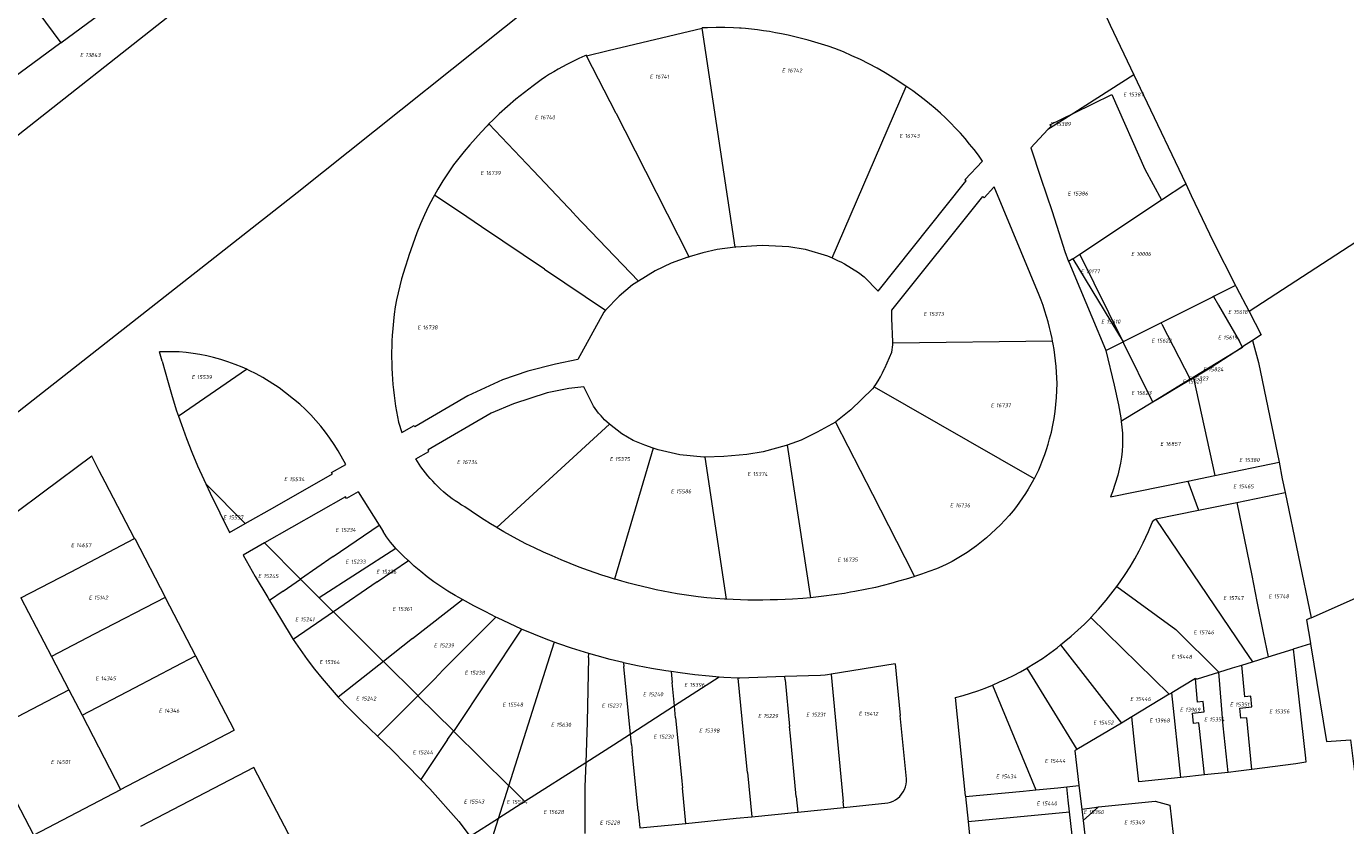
# Model space of a CAD drawing. Header units: metres. Extents: x 103584 to 105269, y 427126 to 429210.
# Tile 22 of 50: x 104460 to 104759, y 427679 to 427860. Entities that reach past the tile are written whole.
import ezdxf
from ezdxf.enums import TextEntityAlignment as Align

# ---------------------------------------------------------------- set-up
doc = ezdxf.new("R2010")
doc.units = ezdxf.units.M
doc.layers.add('B-WE-KG-GRENS_PERCEEL-G', color=1, linetype='Continuous', lineweight=18)
doc.layers.add('B-WE-KG-GRENS_PERCEEL-S', color=7, linetype='Continuous', lineweight=25)
doc.styles.add('NLCS-ISO', font='NLCS-ISO.ttf')

# ---------------------------------------------------------------- blocks, each defined once
blk = doc.blocks.new('SKG-PERCEELNUMMER-SO')
at = {"style": 'NLCS-ISO', "oblique": 10, "flags": 1}
for tag, p in [('GEMEENTECODE', (0, 2.55)), ('PERCEELGROOTTE', (0, -2.45))]:
    blk.add_attdef(tag, text='', height=1.8, dxfattribs=at).set_placement(p, align=Align.MIDDLE_CENTER)
at = {"style": 'NLCS-ISO', "oblique": 10}
blk.add_attdef('SECTIE', text='', height=1.8, dxfattribs=at).set_placement((-0.5, 0), align=Align.MIDDLE_RIGHT)
blk.add_attdef('PERCEELNUMMER', text='', height=1.8, dxfattribs=at).set_placement((0.5, 0), align=Align.MIDDLE_LEFT)

msp = doc.modelspace()

# ---------------------------------------------------------------- linework, layer by layer
at = {"layer": 'B-WE-KG-GRENS_PERCEEL-G', "flags": 128}
for points in [[(104454.362, 427832.036), (104496.148, 427864.919), (104535.18, 427896.014), (104628.287, 427971.496), (104642.958, 427983.569)], [(104468.006, 427855.975), (104542.721, 427911.174)], [(104434.419, 427901.151), (104468.006, 427855.975)], [(104684.914, 427901.966), (104695.683, 427882.178), (104705.789, 427859.968), (104711.107, 427848.705)], [(104390.33, 427719.934), (104403.057, 427729.663), (104434.786, 427754.114), (104458.532, 427772.546), (104521.542, 427822.014), (104580.078, 427868.776)], [(104591.98, 427854.197), (104613.283, 427859.258)], [(104620.376, 427859.365), (104618.425, 427859.422), (104616.473, 427859.428), (104614.522, 427859.385), (104613.273, 427859.325)], [(104613.283, 427859.258), (104613.273, 427859.325)], [(104614.106, 427853.774), (104613.283, 427859.258)], [(104622.114, 427859.263), (104621.745, 427859.291), (104620.376, 427859.365)], [(104631.245, 427857.975), (104629.901, 427858.248), (104628.552, 427858.493), (104627.198, 427858.709), (104625.84, 427858.897), (104624.478, 427859.057), (104623.113, 427859.188), (104622.114, 427859.263)], [(104468.006, 427855.975), (104448.078, 427841.33)], [(104643.337, 427854.668), (104641.857, 427855.186), (104640.366, 427855.675), (104638.866, 427856.134), (104637.357, 427856.563), (104635.84, 427856.962), (104634.315, 427857.33), (104632.783, 427857.668), (104631.245, 427857.975)], [(104587.065, 427853.16), (104586.716, 427853.005), (104585.349, 427852.373), (104583.992, 427851.72), (104582.645, 427851.047)], [(104587.124, 427853.044), (104587.065, 427853.16)], [(104587.124, 427853.044), (104591.98, 427854.197)], [(104593.84, 427839.916), (104587.124, 427853.044)], [(104620.764, 427809.664), (104614.106, 427853.774)], [(104658.332, 427846.872), (104656.56, 427848.031), (104654.756, 427849.139), (104652.921, 427850.195), (104651.057, 427851.198), (104649.165, 427852.148), (104647.247, 427853.043), (104645.303, 427853.883), (104643.337, 427854.668)], [(104582.645, 427851.047), (104581.645, 427850.527), (104580.658, 427849.984), (104579.684, 427849.417), (104578.724, 427848.827), (104577.778, 427848.214), (104576.848, 427847.578), (104575.933, 427846.92), (104575.034, 427846.24)], [(104575.034, 427846.24), (104573.044, 427844.724), (104571.09, 427843.161), (104569.175, 427841.551), (104567.299, 427839.896)], [(104659.541, 427846.078), (104658.332, 427846.872)], [(104711.107, 427848.705), (104697.483, 427840.005)], [(104711.107, 427848.705), (104713.287, 427844.088), (104722.877, 427824)], [(104642.744, 427807.197), (104659.541, 427846.078)], [(104676.81, 427829.168), (104675.885, 427830.455), (104674.913, 427831.741), (104673.91, 427833.001), (104672.876, 427834.237), (104671.813, 427835.448), (104670.72, 427836.632), (104669.598, 427837.788), (104668.449, 427838.917), (104667.272, 427840.018), (104666.069, 427841.089), (104664.839, 427842.131), (104663.585, 427843.142), (104662.307, 427844.123), (104661.004, 427845.072), (104659.679, 427845.988), (104659.541, 427846.078)], [(104697.483, 427840.005), (104706.156, 427844.238), (104713.626, 427827.353), (104717.402, 427820.362)], [(104564.993, 427837.578), (104564.562, 427837.136), (104563.23, 427835.721), (104561.923, 427834.282), (104560.641, 427832.821), (104559.386, 427831.337), (104558.157, 427829.832), (104556.954, 427828.305)], [(104567.299, 427839.896), (104565.918, 427838.528), (104564.993, 427837.578)], [(104574.987, 427827.029), (104564.993, 427837.578)], [(104610.32, 427807.425), (104600.513, 427826.81), (104595.841, 427836.013), (104593.883, 427839.834), (104593.846, 427839.905), (104593.84, 427839.916)], [(104691.651, 427836.281), (104692.407, 427837.088), (104692.097, 427837.388)], [(104697.483, 427840.005), (104691.66, 427836.287)], [(104692.097, 427837.388), (104697.483, 427840.005)], [(104687.761, 427832.131), (104691.651, 427836.281)], [(104691.66, 427836.287), (104691.651, 427836.281)], [(104687.761, 427832.131), (104690.065, 427825.3), (104692.592, 427817.716), (104694.131, 427812.927), (104695.496, 427808.674), (104696.34, 427806.364)], [(104556.954, 427828.305), (104555.713, 427826.499), (104554.528, 427824.656), (104553.4, 427822.778), (104552.665, 427821.463)], [(104672.741, 427824.207), (104673.091, 427824.646), (104672.814, 427824.907), (104676.81, 427829.168)], [(104598.855, 427801.899), (104584.43, 427817.001), (104584.394, 427817.099), (104574.987, 427827.029)], [(104653.218, 427799.693), (104672.741, 427824.207)], [(104676.921, 427821.092), (104677.187, 427820.848), (104679.416, 427823.243), (104679.49, 427823.322)], [(104689.649, 427798.786), (104679.49, 427823.322)], [(104717.402, 427820.362), (104722.877, 427824)], [(104722.877, 427824), (104724.136, 427821.364), (104729.059, 427810.911)], [(104552.665, 427821.463), (104552.331, 427820.865), (104551.321, 427818.92), (104550.372, 427816.946), (104549.484, 427814.943), (104548.658, 427812.913)], [(104559.959, 427816.523), (104552.665, 427821.463)], [(104656.519, 427787.91), (104656.519, 427788.149), (104656.289, 427793.434), (104656.315, 427795.331), (104676.921, 427821.092)], [(104698.854, 427808.035), (104717.402, 427820.362)], [(104577.549, 427804.67), (104563.307, 427814.255), (104559.959, 427816.523)], [(104768.95, 427815.696), (104737.231, 427795.026)], [(104548.658, 427812.913), (104547.726, 427810.327), (104546.838, 427807.724), (104546.68, 427807.232)], [(104729.059, 427810.911), (104734.176, 427800.965)], [(104610.09, 427807.376), (104606.279, 427805.98), (104602.677, 427804.293), (104598.855, 427801.899)], [(104610.09, 427807.376), (104610.32, 427807.425)], [(104620.764, 427809.664), (104616.731, 427809.132), (104613.472, 427808.37), (104610.32, 427807.425)], [(104620.764, 427809.664), (104620.899, 427809.693)], [(104620.899, 427809.693), (104626.928, 427810.071), (104632.929, 427809.763), (104636.609, 427809.157), (104641.713, 427807.657), (104642.744, 427807.197)], [(104697.313, 427807.011), (104698.854, 427808.035)], [(104708.682, 427788.157), (104698.854, 427808.035)], [(104546.68, 427807.232), (104545.996, 427805.107), (104545.199, 427802.476)], [(104577.549, 427804.67), (104591.39, 427795.352)], [(104642.744, 427807.197), (104644.138, 427806.574), (104644.731, 427806.279)], [(104644.731, 427806.279), (104645.529, 427805.884), (104648.744, 427803.875), (104649.985, 427802.893), (104653.218, 427799.693)], [(104697.313, 427807.011), (104696.34, 427806.364)], [(104696.34, 427806.364), (104696.36, 427806.309), (104698.905, 427800.352), (104701.607, 427793.835), (104704.682, 427786.471), (104704.752, 427786.183)], [(104697.313, 427807.011), (104708.682, 427788.157)], [(104545.199, 427802.476), (104544.772, 427800.899), (104544.39, 427799.31), (104544.055, 427797.71), (104543.767, 427796.102), (104543.526, 427794.486), (104543.331, 427792.863), (104543.184, 427791.236), (104543.084, 427789.605)], [(104598.855, 427801.899), (104597.55, 427801.082), (104594.483, 427798.522), (104591.39, 427795.352)], [(104692.722, 427788.369), (104692.611, 427788.953), (104692.341, 427790.21), (104692.042, 427791.46), (104691.714, 427792.703), (104691.358, 427793.938), (104690.973, 427795.164), (104690.56, 427796.382), (104690.118, 427797.589), (104689.649, 427798.786)], [(104728.937, 427798.333), (104717.329, 427792.501)], [(104729.2, 427798.465), (104728.937, 427798.333)], [(104734.176, 427800.965), (104729.2, 427798.465)], [(104729.2, 427798.465), (104730.319, 427796.485), (104735.028, 427788.246)], [(104734.176, 427800.965), (104734.329, 427800.668)], [(104734.329, 427800.668), (104737.231, 427795.026)], [(104591.39, 427795.352), (104590.989, 427794.942), (104585.164, 427784.18)], [(104717.329, 427792.501), (104708.682, 427788.157)], [(104717.483, 427792.203), (104717.329, 427792.501)], [(104737.231, 427795.026), (104739.944, 427789.753), (104737.997, 427788.48)], [(104543.084, 427789.605), (104543.016, 427788.372), (104542.97, 427787.138), (104542.944, 427785.903), (104542.939, 427784.668), (104542.954, 427783.433), (104542.991, 427782.199), (104543.048, 427780.965), (104543.126, 427779.733), (104543.225, 427778.502), (104543.345, 427777.273), (104543.485, 427776.046), (104543.646, 427774.821), (104543.828, 427773.6), (104544.03, 427772.381), (104544.253, 427771.167), (104544.496, 427769.956)], [(104717.483, 427792.203), (104723.9, 427779.751)], [(104751.269, 427725.643), (104772.231, 427734.895), (104770.622, 427750.813), (104770.091, 427761.801), (104769.441, 427771.29), (104769.296, 427791.113)], [(104654.607, 427782.137), (104654.693, 427782.223), (104656.243, 427785.865), (104656.492, 427787.51), (104656.519, 427787.628), (104656.519, 427787.91)], [(104692.722, 427788.369), (104656.519, 427787.91)], [(104693.712, 427778.742), (104693.678, 427780.027), (104693.614, 427781.311), (104693.521, 427782.593), (104693.398, 427783.873), (104693.245, 427785.149), (104693.063, 427786.422), (104692.852, 427787.69), (104692.722, 427788.369)], [(104704.752, 427786.183), (104708.682, 427788.157)], [(104708.845, 427787.828), (104708.682, 427788.157)], [(104715.449, 427774.473), (104708.845, 427787.828)], [(104724.588, 427780.172), (104735.739, 427787.003)], [(104735.739, 427787.003), (104728.396, 427782.202), (104724.63, 427779.977)], [(104735.739, 427787.003), (104735.028, 427788.246)], [(104735.76, 427787.017), (104735.739, 427787.003)], [(104737.997, 427788.48), (104735.76, 427787.017)], [(104737.997, 427788.48), (104739.374, 427783.464), (104744.022, 427760.873)], [(104502.557, 427784.627), (104501.034, 427785.001), (104499.498, 427785.315), (104497.95, 427785.566), (104496.394, 427785.755), (104494.831, 427785.882), (104493.265, 427785.946), (104491.697, 427785.947), (104490.351, 427785.895)], [(104490.928, 427783.809), (104490.351, 427785.895)], [(104490.928, 427783.809), (104492.269, 427778.96)], [(104510.091, 427781.953), (104509.081, 427782.403), (104507.482, 427783.047), (104505.859, 427783.633), (104504.217, 427784.16), (104502.557, 427784.627)], [(104585.164, 427784.18), (104580.033, 427783.12), (104573.765, 427781.497), (104568.033, 427779.543), (104560.198, 427775.961), (104548.193, 427768.934)], [(104704.752, 427786.183), (104706.674, 427778.33), (104707.674, 427773.89), (104708.131, 427770.927), (104708.239, 427770.135)], [(104510.036, 427781.915), (104494.791, 427771.389)], [(104510.091, 427781.953), (104510.036, 427781.915)], [(104513.726, 427780.128), (104512.206, 427780.942), (104510.657, 427781.701), (104510.091, 427781.953)], [(104652.261, 427777.988), (104652.621, 427778.474), (104653.193, 427779.347), (104653.716, 427780.25), (104654.188, 427781.181), (104654.607, 427782.137)], [(104492.269, 427778.96), (104493.213, 427775.758), (104494.228, 427772.579), (104494.667, 427771.303)], [(104522.172, 427774.054), (104517.478, 427777.777), (104513.726, 427780.128)], [(104586.46, 427777.994), (104583.119, 427777.591), (104578.208, 427776.604), (104570.577, 427774.125), (104565.505, 427772.023), (104551.209, 427763.699)], [(104590.404, 427771.379), (104589.826, 427772.001), (104588.645, 427773.605), (104586.46, 427777.994)], [(104652.243, 427777.998), (104651.923, 427777.527), (104647.008, 427772.737), (104643.609, 427770.044), (104643.547, 427770.009)], [(104652.243, 427777.998), (104652.261, 427777.988)], [(104652.261, 427777.988), (104688.028, 427757.503)], [(104692.039, 427766.159), (104692.425, 427767.703), (104692.761, 427769.258), (104693.047, 427770.823), (104693.282, 427772.397), (104693.466, 427773.977), (104693.599, 427775.562), (104693.681, 427777.151), (104693.712, 427778.742)], [(104723.9, 427779.751), (104715.449, 427774.473)], [(104723.981, 427779.594), (104722.757, 427778.871), (104716.494, 427775.102)], [(104723.9, 427779.751), (104724.588, 427780.172)], [(104723.9, 427779.751), (104723.981, 427779.594)], [(104724.515, 427779.909), (104723.981, 427779.594)], [(104724.63, 427779.977), (104724.515, 427779.909)], [(104724.63, 427779.977), (104724.588, 427780.172)], [(104724.63, 427779.977), (104729.438, 427757.877)], [(104715.449, 427774.473), (104708.569, 427770.333)], [(104716.494, 427775.102), (104715.449, 427774.473)], [(104530.804, 427763.456), (104529.901, 427764.914), (104528.946, 427766.337), (104527.938, 427767.725), (104526.88, 427769.074), (104525.773, 427770.383), (104524.618, 427771.651), (104523.417, 427772.875), (104522.172, 427774.054)], [(104494.791, 427771.389), (104494.667, 427771.303)], [(104494.667, 427771.303), (104495.313, 427769.422), (104496.468, 427766.291), (104497.692, 427763.185), (104498.985, 427760.108)], [(104544.496, 427769.956), (104545.234, 427767.634)], [(104545.234, 427767.634), (104548.031, 427769.239)], [(104548.031, 427769.239), (104548.193, 427768.934)], [(104592.312, 427769.512), (104566.747, 427746.095)], [(104592.312, 427769.512), (104592.277, 427769.539), (104591.205, 427770.517), (104590.404, 427771.379)], [(104602.233, 427764.083), (104600.278, 427764.759), (104597.675, 427765.839), (104595.095, 427767.339), (104592.312, 427769.512)], [(104643.547, 427770.009), (104639.393, 427767.685), (104635.766, 427765.901), (104632.558, 427764.762)], [(104643.547, 427770.009), (104651.907, 427753.642), (104657.303, 427743.036), (104659.199, 427739.333)], [(104708.411, 427768.868), (104708.524, 427767.499), (104708.571, 427766.127), (104708.551, 427764.754), (104708.464, 427763.383), (104708.311, 427762.018), (104708.092, 427760.662), (104707.807, 427759.319), (104707.457, 427757.991)], [(104708.569, 427770.333), (104708.239, 427770.135)], [(104708.239, 427770.135), (104708.411, 427768.868)], [(104688.598, 427757.176), (104689.053, 427758.084), (104689.574, 427759.2), (104690.064, 427760.331), (104690.523, 427761.474), (104690.95, 427762.629), (104691.345, 427763.795), (104691.709, 427764.972), (104692.039, 427766.159)], [(104532.56, 427760.388), (104530.804, 427763.456)], [(104548.441, 427761.656), (104551.386, 427763.335)], [(104551.386, 427763.335), (104551.209, 427763.699)], [(104602.233, 427764.083), (104593.43, 427734.403)], [(104613.872, 427762.068), (104613.712, 427762.065), (104608.208, 427762.587), (104603.329, 427763.703), (104602.233, 427764.083)], [(104632.558, 427764.762), (104632.314, 427764.676), (104627.145, 427763.284), (104623.432, 427762.653), (104618.205, 427762.16), (104613.872, 427762.068)], [(104632.558, 427764.762), (104637.824, 427730.183)], [(104475.007, 427762.26), (104464.04, 427754.132), (104451.41, 427744.738)], [(104476.685, 427758.953), (104475.007, 427762.26)], [(104498.985, 427760.108), (104500.361, 427756.998), (104500.833, 427755.991)], [(104529.337, 427758.539), (104532.56, 427760.388)], [(104549.565, 427759.861), (104548.441, 427761.656)], [(104558.988, 427751.07), (104558.777, 427751.197), (104558.062, 427751.654), (104557.359, 427752.13), (104556.669, 427752.624), (104555.993, 427753.137), (104555.33, 427753.667), (104554.682, 427754.215), (104554.049, 427754.779), (104553.43, 427755.361), (104552.828, 427755.959), (104552.241, 427756.572), (104551.672, 427757.201), (104551.119, 427757.845), (104550.583, 427758.503), (104550.065, 427759.175), (104549.565, 427759.861)], [(104613.872, 427762.068), (104618.735, 427729.831)], [(104729.438, 427757.877), (104744.022, 427760.873)], [(104744.022, 427760.873), (104744.742, 427757.136), (104745.386, 427754.03)], [(104484.687, 427743.593), (104478.035, 427756.369), (104476.685, 427758.953)], [(104509.75, 427747.017), (104516.443, 427750.818), (104529.504, 427758.247)], [(104529.504, 427758.247), (104529.337, 427758.539)], [(104688.521, 427757.22), (104688.343, 427756.872), (104687.774, 427755.828), (104687.177, 427754.8), (104686.555, 427753.788), (104685.905, 427752.792), (104685.23, 427751.813), (104684.53, 427750.853), (104683.805, 427749.911)], [(104688.028, 427757.503), (104688.521, 427757.22)], [(104688.598, 427757.176), (104688.521, 427757.22)], [(104707.457, 427757.991), (104706.902, 427756.071), (104706.277, 427754.172), (104705.858, 427753.04)], [(104705.858, 427753.04), (104723.318, 427756.619)], [(104723.318, 427756.619), (104729.438, 427757.877)], [(104723.318, 427756.619), (104725.757, 427750.012)], [(104500.833, 427755.991), (104501.804, 427753.918)], [(104500.833, 427755.991), (104500.982, 427755.841)], [(104500.982, 427755.841), (104509.75, 427747.017)], [(104501.804, 427753.918), (104506.163, 427744.984)], [(104535.389, 427754.191), (104532.694, 427752.672)], [(104535.389, 427754.191), (104540.084, 427746.643)], [(104734.428, 427751.787), (104745.386, 427754.03)], [(104745.386, 427754.03), (104751.269, 427725.643)], [(104532.49, 427753.035), (104514.14, 427742.599)], [(104532.694, 427752.672), (104532.49, 427753.035)], [(104559.504, 427750.759), (104558.988, 427751.07)], [(104566.747, 427746.095), (104565.356, 427746.942), (104563.875, 427747.869), (104562.406, 427748.814), (104560.949, 427749.777), (104559.504, 427750.759)], [(104725.757, 427750.012), (104734.428, 427751.787)], [(104734.428, 427751.787), (104737.823, 427735.187)], [(104683.805, 427749.911), (104682.866, 427748.819), (104681.897, 427747.753), (104680.897, 427746.715), (104679.869, 427745.706), (104678.813, 427744.727), (104677.73, 427743.777), (104676.62, 427742.859), (104675.485, 427741.972)], [(104715.285, 427747.213), (104715.424, 427747.486), (104715.616, 427747.723), (104715.854, 427747.916), (104716.068, 427748.025)], [(104716.068, 427748.025), (104716.126, 427748.055)], [(104716.068, 427748.025), (104736.06, 427718.509)], [(104716.126, 427748.055), (104725.757, 427750.012)], [(104506.163, 427744.984), (104509.75, 427747.017)], [(104529.698, 427739.49), (104540.084, 427746.643)], [(104540.084, 427746.643), (104541.002, 427745.167)], [(104543.91, 427741.341), (104543.591, 427741.69), (104542.669, 427742.804), (104541.806, 427743.964), (104541.002, 427745.167)], [(104571.391, 427743.422), (104569.866, 427744.274), (104568.351, 427745.144), (104566.848, 427746.034), (104566.747, 427746.095)], [(104713.212, 427742.655), (104714.413, 427745.215), (104715.285, 427747.213)], [(104458.948, 427730.173), (104470.2, 427736.009), (104484.687, 427743.593)], [(104484.715, 427743.607), (104484.687, 427743.593)], [(104484.715, 427743.607), (104491.644, 427730.279)], [(104514.14, 427742.599), (104509.288, 427739.839)], [(104514.14, 427742.599), (104514.183, 427742.556)], [(104514.183, 427742.556), (104522.273, 427734.413)], [(104587.51, 427736.354), (104585.45, 427737.13), (104583.402, 427737.937), (104581.366, 427738.774), (104579.343, 427739.643), (104577.334, 427740.542), (104575.338, 427741.472), (104573.357, 427742.432), (104571.391, 427743.422)], [(104675.485, 427741.972), (104674.42, 427741.195), (104673.333, 427740.451), (104672.223, 427739.741), (104671.092, 427739.065), (104669.94, 427738.423), (104668.77, 427737.817), (104667.582, 427737.247), (104666.377, 427736.714)], [(104708.022, 427733.756), (104709.18, 427735.463), (104710.279, 427737.209), (104711.318, 427738.991), (104712.296, 427740.807), (104713.212, 427742.655)], [(104509.288, 427739.839), (104512.046, 427735.01), (104514.861, 427730.215), (104515.263, 427729.547)], [(104529.698, 427739.49), (104522.295, 427734.391)], [(104543.91, 427741.341), (104526.523, 427730.136)], [(104539.661, 427733.751), (104546.732, 427738.598)], [(104546.679, 427738.647), (104545.598, 427739.608), (104544.568, 427740.623), (104543.91, 427741.341)], [(104546.732, 427738.598), (104546.679, 427738.647)], [(104558.969, 427729.784), (104557.309, 427730.708), (104555.681, 427731.687), (104554.087, 427732.719), (104552.528, 427733.804), (104551.006, 427734.941), (104549.522, 427736.128), (104548.08, 427737.364), (104546.732, 427738.598)], [(104659.199, 427739.333), (104661.416, 427735.002)], [(104593.43, 427734.403), (104592.062, 427734.822), (104590.538, 427735.312), (104589.02, 427735.822), (104587.51, 427736.354)], [(104666.377, 427736.714), (104664.679, 427736.101), (104662.973, 427735.513), (104661.416, 427735.002)], [(104518.342, 427731.668), (104522.295, 427734.391)], [(104522.273, 427734.413), (104522.295, 427734.391)], [(104522.295, 427734.391), (104526.523, 427730.136)], [(104539.661, 427733.751), (104529.74, 427726.95)], [(104612.374, 427730.406), (104610.787, 427730.615), (104609.202, 427730.847), (104607.621, 427731.1), (104606.044, 427731.375), (104604.471, 427731.671), (104602.902, 427731.99), (104601.337, 427732.33), (104599.777, 427732.692), (104598.223, 427733.075), (104596.674, 427733.48), (104595.13, 427733.906), (104593.593, 427734.353), (104593.43, 427734.403)], [(104661.416, 427735.002), (104661.258, 427734.95), (104659.535, 427734.413), (104657.804, 427733.9), (104656.066, 427733.414), (104654.322, 427732.953), (104652.57, 427732.517)], [(104701.376, 427725.664), (104703.114, 427727.603), (104704.809, 427729.606), (104706.446, 427731.658), (104707.241, 427732.716)], [(104707.241, 427732.716), (104708.022, 427733.756)], [(104707.241, 427732.716), (104720.622, 427723.007)], [(104737.823, 427735.187), (104739.017, 427729.307)], [(104458.948, 427730.173), (104465.871, 427716.852)], [(104491.608, 427730.26), (104475.569, 427721.918), (104465.871, 427716.852)], [(104491.608, 427730.26), (104491.644, 427730.279)], [(104491.608, 427730.26), (104498.502, 427717.018)], [(104518.342, 427731.668), (104515.263, 427729.547)], [(104515.263, 427729.547), (104517.732, 427725.453), (104520.661, 427720.726)], [(104526.523, 427730.136), (104529.72, 427726.969)], [(104547.676, 427720.902), (104558.969, 427729.784)], [(104566.559, 427725.8), (104564.253, 427726.954), (104561.598, 427728.345), (104558.969, 427729.784)], [(104618.735, 427729.831), (104618.339, 427729.851), (104616.347, 427729.995), (104614.358, 427730.18), (104612.374, 427730.406)], [(104620.333, 427729.748), (104618.735, 427729.831)], [(104633.75, 427729.862), (104632.074, 427729.777), (104630.398, 427729.712), (104628.721, 427729.668), (104627.043, 427729.643), (104625.365, 427729.639), (104623.687, 427729.655), (104622.01, 427729.692), (104620.333, 427729.748)], [(104637.824, 427730.183), (104636.122, 427730.029), (104633.75, 427729.862)], [(104646.931, 427731.404), (104645.564, 427731.17), (104643.213, 427730.814), (104640.855, 427730.506), (104638.491, 427730.244), (104637.824, 427730.183)], [(104652.57, 427732.517), (104650.244, 427732.021), (104647.908, 427731.572), (104646.931, 427731.404)], [(104529.74, 427726.95), (104520.661, 427720.726)], [(104529.72, 427726.969), (104529.74, 427726.95)], [(104529.74, 427726.95), (104541.055, 427715.741)], [(104739.017, 427729.307), (104740.435, 427722.217)], [(104554.647, 427713.81), (104566.559, 427725.8)], [(104572.365, 427723.08), (104569.637, 427724.322), (104566.933, 427725.613), (104566.559, 427725.8)], [(104695.352, 427720.163), (104696.931, 427721.449), (104698.46, 427722.793), (104699.938, 427724.194), (104701.362, 427725.649)], [(104701.362, 427725.649), (104701.376, 427725.664)], [(104701.376, 427725.664), (104719.126, 427708.292)], [(104751.269, 427725.643), (104750.269, 427725.169)], [(104750.269, 427725.169), (104751.127, 427719.868)], [(104520.661, 427720.726), (104522.211, 427718.44), (104523.822, 427716.197), (104525.492, 427713.997), (104527.221, 427711.843), (104529.007, 427709.737), (104530.849, 427707.679)], [(104547.676, 427720.902), (104541.079, 427715.718)], [(104572.365, 427723.08), (104557.095, 427700.096)], [(104579.801, 427720.134), (104577.991, 427720.799), (104575.166, 427721.909), (104572.365, 427723.08)], [(104720.622, 427723.007), (104730.375, 427713.314)], [(104740.435, 427722.217), (104741.562, 427716.765)], [(104569.504, 427687.561), (104579.754, 427719.986)], [(104579.801, 427720.134), (104579.754, 427719.986)], [(104587.593, 427717.554), (104586.604, 427717.846), (104583.712, 427718.768), (104580.84, 427719.752), (104579.801, 427720.134)], [(104686.927, 427714.263), (104688.699, 427715.313), (104690.43, 427716.43), (104692.118, 427717.612), (104693.759, 427718.857), (104694.51, 427719.472)], [(104694.51, 427719.472), (104695.352, 427720.163)], [(104694.51, 427719.472), (104708.293, 427701.771)], [(104736.06, 427718.509), (104737.988, 427715.663)], [(104747.233, 427718.515), (104747.429, 427716.571), (104750.025, 427693.828), (104750.067, 427692.894), (104747.785, 427692.527), (104737.876, 427691.239)], [(104741.562, 427716.765), (104747.233, 427718.515)], [(104751.15, 427719.723), (104747.233, 427718.515)], [(104751.127, 427719.868), (104751.15, 427719.723)], [(104751.15, 427719.723), (104754.735, 427697.563), (104760.178, 427697.95), (104764.834, 427661.127), (104762.185, 427660.754), (104764.984, 427628.01), (104767.079, 427607.065), (104768.119, 427593.747), (104764.673, 427592.471), (104764.804, 427591.566)], [(104465.871, 427716.852), (104469.776, 427709.34)], [(104472.793, 427703.536), (104484.706, 427709.79), (104498.502, 427717.018)], [(104498.502, 427717.018), (104507.281, 427700.154)], [(104541.079, 427715.718), (104530.849, 427707.679)], [(104541.055, 427715.741), (104541.079, 427715.718)], [(104541.079, 427715.718), (104548.872, 427707.998)], [(104587.571, 427716.652), (104587.207, 427701.978)], [(104587.571, 427716.652), (104587.593, 427717.554)], [(104595.392, 427715.465), (104592.445, 427716.194), (104589.516, 427716.988), (104587.593, 427717.554)], [(104595.498, 427715.442), (104595.392, 427715.465)], [(104595.498, 427715.442), (104595.578, 427714.605)], [(104606.279, 427713.437), (104605.093, 427713.611), (104601.846, 427714.159), (104598.612, 427714.777), (104595.498, 427715.442)], [(104597.038, 427699.228), (104595.578, 427714.605)], [(104657.018, 427715.197), (104642.538, 427712.842)], [(104657.018, 427715.197), (104658.17, 427703.452)], [(104730.375, 427713.314), (104733.454, 427714.264), (104735.573, 427714.918)], [(104737.876, 427691.239), (104736.731, 427702.986), (104735.393, 427702.857), (104735.167, 427705.186), (104737.834, 427705.472), (104737.605, 427707.831), (104736.27, 427707.702), (104735.573, 427714.918)], [(104735.573, 427714.918), (104737.988, 427715.663)], [(104737.988, 427715.663), (104741.562, 427716.765)], [(104552.622, 427711.697), (104548.898, 427707.973)], [(104554.647, 427713.81), (104552.622, 427711.697)], [(104606.279, 427713.437), (104606.518, 427710.944)], [(104617.19, 427712.204), (104614.894, 427712.389), (104611.619, 427712.726), (104608.351, 427713.133), (104606.279, 427713.437)], [(104617.19, 427712.204), (104607.025, 427705.658)], [(104621.463, 427711.929), (104618.176, 427712.124), (104617.19, 427712.204)], [(104632.013, 427712.298), (104621.864, 427711.943), (104621.463, 427711.929)], [(104622.343, 427702.661), (104621.463, 427711.929)], [(104642.538, 427712.842), (104641.692, 427712.705), (104641.152, 427712.617), (104640.118, 427712.581), (104632.013, 427712.298)], [(104632.081, 427711.588), (104632.013, 427712.298)], [(104642.544, 427712.774), (104642.538, 427712.842)], [(104642.544, 427712.774), (104645.282, 427683.959)], [(104680.685, 427711.097), (104682.295, 427711.787), (104683.874, 427712.545), (104685.419, 427713.371), (104686.874, 427714.232)], [(104686.874, 427714.232), (104686.927, 427714.263)], [(104686.874, 427714.232), (104698.194, 427695.746)], [(104725.098, 427711.895), (104719.706, 427708.642)], [(104727.135, 427690.026), (104726.008, 427700.576), (104725.875, 427701.817), (104724.665, 427701.699), (104724.437, 427704.035), (104727.076, 427704.318), (104726.85, 427706.632), (104725.532, 427706.503), (104725.107, 427711.786)], [(104725.107, 427711.786), (104725.098, 427711.895)], [(104725.107, 427711.786), (104725.284, 427711.89), (104725.338, 427711.709), (104725.532, 427711.82), (104730.375, 427713.314)], [(104732.514, 427690.597), (104731.386, 427701.157), (104730.375, 427713.314)], [(104453.069, 427700.614), (104469.809, 427709.276)], [(104469.776, 427709.34), (104469.809, 427709.276)], [(104469.809, 427709.276), (104472.793, 427703.536)], [(104607.025, 427705.658), (104606.518, 427710.944)], [(104632.081, 427711.588), (104633.079, 427700.99)], [(104670.702, 427707.6), (104672.413, 427708.037), (104674.108, 427708.534), (104675.784, 427709.089), (104677.441, 427709.701), (104679.08, 427710.373)], [(104679.08, 427710.373), (104680.685, 427711.097)], [(104679.08, 427710.373), (104688.881, 427686.607)], [(104719.706, 427708.642), (104719.159, 427708.312)], [(104721.757, 427689.455), (104719.706, 427708.642)], [(104530.849, 427707.679), (104533.231, 427705.182), (104535.666, 427702.738), (104538.155, 427700.347)], [(104542.999, 427702.074), (104548.898, 427707.973)], [(104548.872, 427707.998), (104548.898, 427707.973)], [(104548.898, 427707.973), (104556.972, 427699.975)], [(104607.009, 427705.648), (104597.111, 427699.275)], [(104607.025, 427705.658), (104607.009, 427705.648)], [(104607.281, 427702.985), (104607.025, 427705.658)], [(104672.961, 427685.311), (104670.702, 427707.6)], [(104719.126, 427708.292), (104710.634, 427703.168)], [(104719.159, 427708.312), (104719.126, 427708.292)], [(104472.793, 427703.536), (104481.528, 427686.729)], [(104607.281, 427702.985), (104607.635, 427699.247)], [(104622.343, 427702.661), (104622.276, 427702.67), (104622.58, 427699.532)], [(104659.571, 427689.168), (104658.17, 427703.452)], [(104710.634, 427703.168), (104708.293, 427701.771)], [(104721.757, 427689.455), (104712.268, 427688.448), (104711.34, 427696.587), (104710.634, 427703.168)], [(104481.528, 427686.729), (104507.281, 427700.154)], [(104538.155, 427700.347), (104539.61, 427698.98)], [(104542.999, 427702.074), (104539.759, 427698.834)], [(104555.618, 427698.038), (104556.993, 427699.954)], [(104556.972, 427699.975), (104556.993, 427699.954)], [(104556.993, 427699.954), (104557.095, 427700.096)], [(104556.993, 427699.954), (104569.504, 427687.561)], [(104587.207, 427701.978), (104586.911, 427692.747)], [(104633.327, 427698.855), (104633.079, 427700.99)], [(104708.293, 427701.771), (104698.194, 427695.746)], [(104449.991, 427698.977), (104461.785, 427676.415)], [(104539.61, 427698.98), (104539.759, 427698.834)], [(104539.759, 427698.834), (104542.956, 427695.68), (104546.265, 427692.343), (104549.537, 427688.969)], [(104555.618, 427698.038), (104549.537, 427688.969)], [(104597.038, 427699.228), (104593.218, 427696.768), (104586.942, 427692.767)], [(104597.111, 427699.275), (104597.038, 427699.228)], [(104597.257, 427696.927), (104597.038, 427699.228)], [(104597.257, 427696.927), (104597.43, 427695.425)], [(104607.635, 427699.247), (104608.659, 427688.632), (104608.81, 427687.067)], [(104622.705, 427699.544), (104622.58, 427699.532)], [(104623.598, 427690.548), (104622.705, 427699.544)], [(104634.636, 427685.147), (104633.327, 427698.855)], [(104598.792, 427681.874), (104597.43, 427695.425)], [(104698.194, 427695.746), (104697.752, 427695.482)], [(104697.752, 427695.482), (104698.668, 427687.701)], [(104521.31, 427673.363), (104511.737, 427691.688), (104486.017, 427678.292)], [(104586.911, 427692.747), (104573.135, 427683.964)], [(104586.911, 427692.747), (104586.739, 427687.4)], [(104586.942, 427692.767), (104586.911, 427692.747)], [(104737.876, 427691.239), (104734.824, 427690.842), (104732.514, 427690.597)], [(104549.537, 427688.969), (104551.572, 427686.887), (104558.198, 427679.426), (104560.731, 427676.056)], [(104623.598, 427690.548), (104624.591, 427680.542)], [(104655.371, 427683.66), (104655.979, 427683.822), (104656.564, 427684.056), (104657.117, 427684.358), (104657.629, 427684.724), (104658.094, 427685.148), (104658.505, 427685.625), (104658.856, 427686.148), (104659.143, 427686.709), (104659.36, 427687.3), (104659.505, 427687.913), (104659.576, 427688.538), (104659.571, 427689.168)], [(104698.668, 427687.701), (104698.675, 427687.643)], [(104727.135, 427690.026), (104721.757, 427689.455)], [(104732.514, 427690.597), (104727.135, 427690.026)], [(104461.804, 427676.378), (104481.551, 427686.684)], [(104481.551, 427686.684), (104481.528, 427686.729)], [(104567.163, 427680.157), (104569.504, 427687.561)], [(104569.504, 427687.561), (104569.534, 427687.531)], [(104569.534, 427687.531), (104573.135, 427683.964)], [(104586.739, 427687.4), (104586.697, 427676.745)], [(104609.585, 427679.036), (104608.81, 427687.067)], [(104634.636, 427685.147), (104634.975, 427681.594)], [(104672.961, 427685.311), (104672.982, 427685.106)], [(104672.982, 427685.106), (104686.045, 427686.319)], [(104672.982, 427685.106), (104673.555, 427679.479)], [(104686.045, 427686.319), (104688.881, 427686.607)], [(104688.881, 427686.607), (104693.921, 427687.119)], [(104693.921, 427687.119), (104695.906, 427687.337)], [(104695.906, 427687.337), (104698.675, 427687.643)], [(104696.219, 427684.327), (104695.906, 427687.337)], [(104698.675, 427687.643), (104699.309, 427682.25)], [(104573.135, 427683.964), (104567.231, 427680.2)], [(104598.792, 427681.874), (104599.182, 427677.995)], [(104634.975, 427681.594), (104645.407, 427682.651)], [(104645.407, 427682.651), (104645.282, 427683.959)], [(104645.407, 427682.651), (104655.371, 427683.66)], [(104696.543, 427681.679), (104696.219, 427684.327)], [(104699.309, 427682.25), (104702.21, 427682.659), (104703.132, 427682.754)], [(104699.309, 427682.25), (104699.611, 427679.684)], [(104699.611, 427679.684), (104703.132, 427682.754)], [(104703.132, 427682.754), (104715.961, 427684.083), (104719.266, 427683.166), (104719.991, 427676.488)], [(104567.163, 427680.157), (104560.731, 427676.056)], [(104565.415, 427674.627), (104567.163, 427680.157)], [(104567.231, 427680.2), (104567.163, 427680.157)], [(104599.182, 427677.995), (104609.585, 427679.036)], [(104609.585, 427679.036), (104621.037, 427680.182), (104624.591, 427680.542)], [(104624.591, 427680.542), (104634.975, 427681.594)], [(104673.555, 427679.479), (104696.543, 427681.679)], [(104673.555, 427679.479), (104674.103, 427674.102)], [(104696.543, 427681.679), (104696.567, 427681.681)], [(104697.113, 427676.367), (104696.567, 427681.681)], [(104699.611, 427679.684), (104700.224, 427674.473)]]:
    msp.add_lwpolyline(points, dxfattribs=at)

# ---------------------------------------------------------------- block references
at = {"layer": 'B-WE-KG-GRENS_PERCEEL-S', "xscale": 0.5, "yscale": 0.5, "zscale": 0.5}
for p, values in [((104473.302, 427853.197), {'PERCEELNUMMER': '13843', 'SECTIE': 'E'}), ((104632.348, 427849.685), {'PERCEELNUMMER': '16742', 'SECTIE': 'E'}), ((104602.388, 427848.285), {'PERCEELNUMMER': '16741', 'SECTIE': 'E'}), ((104709.696, 427844.242), {'PERCEELNUMMER': '15387', 'SECTIE': 'E'}), ((104576.348, 427839.045), {'PERCEELNUMMER': '16740', 'SECTIE': 'E'}), ((104693.16, 427837.555), {'PERCEELNUMMER': '15389', 'SECTIE': 'E'}), ((104658.948, 427834.845), {'PERCEELNUMMER': '16743', 'SECTIE': 'E'}), ((104564.028, 427826.445), {'PERCEELNUMMER': '16739', 'SECTIE': 'E'}), ((104697.083, 427821.794), {'PERCEELNUMMER': '15386', 'SECTIE': 'E'}), ((104711.485, 427808.104), {'PERCEELNUMMER': '10006', 'SECTIE': 'E'}), ((104700.05, 427804.142), {'PERCEELNUMMER': '10177', 'SECTIE': 'E'}), ((104733.46, 427794.954), {'PERCEELNUMMER': '15618', 'SECTIE': 'E'}), ((104664.452, 427794.497), {'PERCEELNUMMER': '15373', 'SECTIE': 'E'}), ((104704.685, 427792.771), {'PERCEELNUMMER': '15610', 'SECTIE': 'E'}), ((104549.748, 427791.445), {'PERCEELNUMMER': '16738', 'SECTIE': 'E'}), ((104731.153, 427789.163), {'PERCEELNUMMER': '15619', 'SECTIE': 'E'}), ((104716.099, 427788.458), {'PERCEELNUMMER': '15622', 'SECTIE': 'E'}), ((104498.574, 427780.178), {'PERCEELNUMMER': '15539', 'SECTIE': 'E'}), ((104727.764, 427781.948), {'PERCEELNUMMER': '15824', 'SECTIE': 'E'}), ((104723.112, 427779.171), {'PERCEELNUMMER': '15621', 'SECTIE': 'E'}), ((104724.37, 427779.892), {'PERCEELNUMMER': '15823', 'SECTIE': 'E'}), ((104711.509, 427776.605), {'PERCEELNUMMER': '15623', 'SECTIE': 'E'}), ((104679.668, 427773.805), {'PERCEELNUMMER': '16737', 'SECTIE': 'E'}), ((104718.061, 427765.053), {'PERCEELNUMMER': '16857', 'SECTIE': 'E'}), ((104558.708, 427760.925), {'PERCEELNUMMER': '16734', 'SECTIE': 'E'}), ((104593.33, 427761.593), {'PERCEELNUMMER': '15375', 'SECTIE': 'E'}), ((104735.971, 427761.398), {'PERCEELNUMMER': '15380', 'SECTIE': 'E'}), ((104519.541, 427757.05), {'PERCEELNUMMER': '15534', 'SECTIE': 'E'}), ((104624.52, 427758.213), {'PERCEELNUMMER': '15374', 'SECTIE': 'E'}), ((104607.163, 427754.295), {'PERCEELNUMMER': '15586', 'SECTIE': 'E'}), ((104734.6, 427755.418), {'PERCEELNUMMER': '15465', 'SECTIE': 'E'}), ((104670.428, 427751.125), {'PERCEELNUMMER': '16736', 'SECTIE': 'E'}), ((104505.728, 427748.372), {'PERCEELNUMMER': '15537', 'SECTIE': 'E'}), ((104531.206, 427745.536), {'PERCEELNUMMER': '15234', 'SECTIE': 'E'}), ((104471.233, 427742.083), {'PERCEELNUMMER': '14657', 'SECTIE': 'E'}), ((104533.467, 427738.334), {'PERCEELNUMMER': '15233', 'SECTIE': 'E'}), ((104644.948, 427738.805), {'PERCEELNUMMER': '16735', 'SECTIE': 'E'}), ((104513.647, 427735.085), {'PERCEELNUMMER': '15245', 'SECTIE': 'E'}), ((104540.424, 427736.057), {'PERCEELNUMMER': '15236', 'SECTIE': 'E'}), ((104475.282, 427730.218), {'PERCEELNUMMER': '15142', 'SECTIE': 'E'}), ((104732.344, 427730.094), {'PERCEELNUMMER': '15747', 'SECTIE': 'E'}), ((104742.61, 427730.502), {'PERCEELNUMMER': '15748', 'SECTIE': 'E'}), ((104544.122, 427727.646), {'PERCEELNUMMER': '15361', 'SECTIE': 'E'}), ((104522.047, 427725.285), {'PERCEELNUMMER': '15241', 'SECTIE': 'E'}), ((104725.635, 427722.336), {'PERCEELNUMMER': '15746', 'SECTIE': 'E'}), ((104553.489, 427719.377), {'PERCEELNUMMER': '15239', 'SECTIE': 'E'}), ((104527.539, 427715.582), {'PERCEELNUMMER': '15364', 'SECTIE': 'E'}), ((104720.58, 427716.789), {'PERCEELNUMMER': '15448', 'SECTIE': 'E'}), ((104476.807, 427711.909), {'PERCEELNUMMER': '14345', 'SECTIE': 'E'}), ((104560.449, 427713.167), {'PERCEELNUMMER': '15238', 'SECTIE': 'E'}), ((104600.862, 427708.297), {'PERCEELNUMMER': '15240', 'SECTIE': 'E'}), ((104610.217, 427710.434), {'PERCEELNUMMER': '15396', 'SECTIE': 'E'}), ((104535.83, 427707.336), {'PERCEELNUMMER': '15242', 'SECTIE': 'E'}), ((104569.029, 427705.951), {'PERCEELNUMMER': '15548', 'SECTIE': 'E'}), ((104591.503, 427705.72), {'PERCEELNUMMER': '15237', 'SECTIE': 'E'}), ((104711.261, 427707.247), {'PERCEELNUMMER': '15446', 'SECTIE': 'E'}), ((104733.861, 427705.981), {'PERCEELNUMMER': '15351', 'SECTIE': 'E'}), ((104491.163, 427704.576), {'PERCEELNUMMER': '14346', 'SECTIE': 'E'}), ((104626.936, 427703.371), {'PERCEELNUMMER': '15229', 'SECTIE': 'E'}), ((104637.851, 427703.688), {'PERCEELNUMMER': '15231', 'SECTIE': 'E'}), ((104649.737, 427703.867), {'PERCEELNUMMER': '15412', 'SECTIE': 'E'}), ((104715.603, 427702.357), {'PERCEELNUMMER': '13968', 'SECTIE': 'E'}), ((104722.527, 427704.788), {'PERCEELNUMMER': '13969', 'SECTIE': 'E'}), ((104728.007, 427702.598), {'PERCEELNUMMER': '15354', 'SECTIE': 'E'}), ((104742.764, 427704.422), {'PERCEELNUMMER': '15356', 'SECTIE': 'E'}), ((104580.012, 427701.383), {'PERCEELNUMMER': '15630', 'SECTIE': 'E'}), ((104613.575, 427700.068), {'PERCEELNUMMER': '15398', 'SECTIE': 'E'}), ((104702.897, 427701.881), {'PERCEELNUMMER': '15452', 'SECTIE': 'E'}), ((104603.273, 427698.692), {'PERCEELNUMMER': '15230', 'SECTIE': 'E'}), ((104548.676, 427695.124), {'PERCEELNUMMER': '15244', 'SECTIE': 'E'}), ((104466.687, 427692.942), {'PERCEELNUMMER': '14501', 'SECTIE': 'E'}), ((104691.893, 427693.176), {'PERCEELNUMMER': '15444', 'SECTIE': 'E'}), ((104680.847, 427689.666), {'PERCEELNUMMER': '15434', 'SECTIE': 'E'}), ((104560.267, 427683.985), {'PERCEELNUMMER': '15543', 'SECTIE': 'E'}), ((104569.967, 427683.898), {'PERCEELNUMMER': '15544', 'SECTIE': 'E'}), ((104578.334, 427681.624), {'PERCEELNUMMER': '15628', 'SECTIE': 'E'}), ((104690.053, 427683.547), {'PERCEELNUMMER': '15440', 'SECTIE': 'E'}), ((104700.693, 427681.573), {'PERCEELNUMMER': '15350', 'SECTIE': 'E'}), ((104591.067, 427679.225), {'PERCEELNUMMER': '15228', 'SECTIE': 'E'}), ((104709.889, 427679.258), {'PERCEELNUMMER': '15349', 'SECTIE': 'E'})]:
    msp.add_blockref('SKG-PERCEELNUMMER-SO', p, dxfattribs=at).add_auto_attribs(values)

doc.saveas('drawing.dxf')
